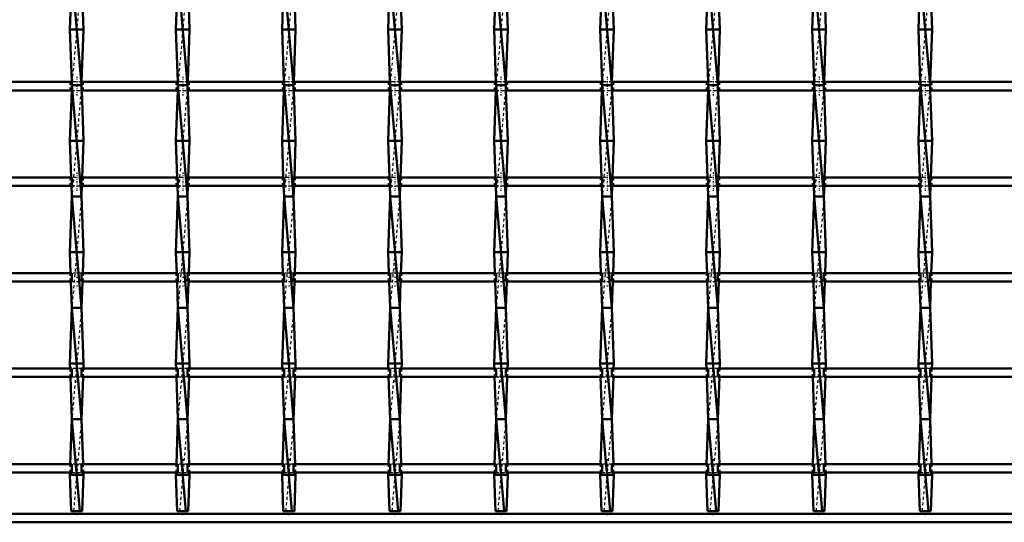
# Model space of a CAD drawing. Header units: millimetres. Extents: x -930 to 585, y -500 to 916.
# Tile 12 of 25: x -173 to 181, y -500 to -319. Entities that reach past the tile are written whole.
import ezdxf

# ---------------------------------------------------------------- set-up
doc = ezdxf.new("R2010")
doc.units = ezdxf.units.MM
doc.linetypes.add('Center', pattern=[1.5, 0.45, -0.5, 0.05, -0.5])
doc.linetypes.add('Dashed', pattern=[2, 1, -1])
for name, color, linetype, lineweight in [('2d ConnectionPoints', 7, 'Continuous', 50), ('AM_0', 7, 'Continuous', 50), ('AM_7', 7, 'Center', 25), ('AM_9', 6, 'Dashed', 25)]:
    doc.layers.add(name, color=color, linetype=linetype, lineweight=lineweight)

# ---------------------------------------------------------------- blocks, each defined once
blk = doc.blocks.new('2_8k67fknqvk04aq9j2rqy1ab9n________0_in_LSSP33034383111100100035010_4')
at = {"layer": 'AM_0'}
for p, q in [((550, -497), (-550, -497)), ((550, -500), (-550, -500))]:
    blk.add_line(p, q, dxfattribs=at)
blk = doc.blocks.new('13_o8d58dubbp01wlplkq8salyfm________0_in_LSSP33034383111100100035010_4')
at = {"layer": 'AM_0'}
for p, q in [((-154.13, -303), (-150.67, -343)), ((-154.4, -310.47), (-154.85, -323)), ((-150.4, -310.47), (-149.95, -323)), ((-149.95, -323), (-154.85, -323)), ((-154.85, -323), (-154.18, -341.8)), ((-149.95, -323), (-150.62, -341.8)), ((-150.67, -343), (-154.13, -343)), ((-154.13, -343), (-150.67, -383)), ((-154.2, -344.8), (-154.85, -363)), ((-150.6, -344.8), (-149.95, -363)), ((-149.95, -363), (-154.85, -363)), ((-154.85, -363), (-154.38, -376.13)), ((-149.95, -363), (-150.42, -376.13)), ((-154.27, -379.13), (-154.13, -383)), ((-150.53, -379.13), (-150.67, -383)), ((-154.13, -383), (-154.85, -403)), ((-154.13, -383), (-150.67, -423)), ((-150.67, -383), (-154.13, -383)), ((-150.67, -383), (-149.95, -403)), ((-149.95, -403), (-154.85, -403)), ((-154.85, -403), (-154.58, -410.46)), ((-149.95, -403), (-150.22, -410.46)), ((-154.47, -413.46), (-154.13, -423)), ((-150.33, -413.46), (-150.67, -423)), ((-154.13, -423), (-154.85, -443)), ((-150.67, -423), (-154.13, -423)), ((-154.13, -423), (-150.67, -463)), ((-150.67, -423), (-149.95, -443)), ((-149.95, -443), (-154.85, -443)), ((-154.85, -443), (-154.79, -444.79)), ((-149.95, -443), (-150.01, -444.79)), ((-154.68, -447.79), (-154.13, -463)), ((-150.12, -447.79), (-150.67, -463)), ((-154.13, -463), (-154.71, -479.12)), ((-154.13, -463), (-151.27, -496)), ((-150.67, -463), (-154.13, -463)), ((-150.67, -463), (-150.09, -479.12)), ((-154.82, -482.12), (-154.85, -483)), ((-154.85, -483), (-154.38, -496)), ((-149.95, -483), (-154.85, -483)), ((-149.95, -483), (-150.42, -496)), ((-149.98, -482.12), (-149.95, -483)), ((-154.38, -496), (-150.42, -496))]:
    blk.add_line(p, q, dxfattribs=at)
at = {"layer": 'AM_9'}
for p, q in [((-150.67, -303), (-154.13, -343)), ((-154.13, -343), (-154.2, -344.8)), ((-154.18, -341.8), (-154.13, -343)), ((-150.67, -343), (-154.13, -383)), ((-150.62, -341.8), (-150.67, -343)), ((-150.67, -343), (-150.6, -344.8)), ((-154.38, -376.13), (-154.27, -379.13)), ((-150.42, -376.13), (-150.53, -379.13)), ((-150.67, -383), (-154.13, -423)), ((-154.58, -410.46), (-154.47, -413.46)), ((-150.22, -410.46), (-150.33, -413.46)), ((-150.67, -423), (-154.13, -463)), ((-154.79, -444.79), (-154.68, -447.79)), ((-150.01, -444.79), (-150.12, -447.79)), ((-150.67, -463), (-153.53, -496)), ((-154.71, -479.12), (-154.82, -482.12)), ((-150.09, -479.12), (-149.98, -482.12))]:
    blk.add_line(p, q, dxfattribs=at)
blk = doc.blocks.new('14_y8zb5zgx9r2gbsbhrsa4bhpbi________0_in_LSSP33034383111100100035010_4')
at = {"layer": 'AM_0'}
for p, q in [((-116.03, -303), (-112.57, -343)), ((-116.3, -310.47), (-116.75, -323)), ((-112.3, -310.47), (-111.85, -323)), ((-116.75, -323), (-116.08, -341.8)), ((-111.85, -323), (-116.75, -323)), ((-111.85, -323), (-112.52, -341.8)), ((-116.03, -343), (-112.57, -383)), ((-112.57, -343), (-116.03, -343)), ((-116.1, -344.8), (-116.75, -363)), ((-112.5, -344.8), (-111.85, -363)), ((-116.75, -363), (-116.28, -376.13)), ((-111.85, -363), (-116.75, -363)), ((-111.85, -363), (-112.32, -376.13)), ((-116.17, -379.13), (-116.03, -383)), ((-112.43, -379.13), (-112.57, -383)), ((-116.03, -383), (-116.75, -403)), ((-116.03, -383), (-112.57, -423)), ((-112.57, -383), (-116.03, -383)), ((-112.57, -383), (-111.85, -403)), ((-111.85, -403), (-116.75, -403)), ((-116.75, -403), (-116.48, -410.46)), ((-111.85, -403), (-112.12, -410.46)), ((-116.37, -413.46), (-116.03, -423)), ((-112.23, -413.46), (-112.57, -423)), ((-116.03, -423), (-116.75, -443)), ((-112.57, -423), (-116.03, -423)), ((-116.03, -423), (-112.57, -463)), ((-112.57, -423), (-111.85, -443)), ((-111.85, -443), (-116.75, -443)), ((-116.75, -443), (-116.69, -444.79)), ((-111.85, -443), (-111.91, -444.79)), ((-116.58, -447.79), (-116.03, -463)), ((-112.02, -447.79), (-112.57, -463)), ((-116.03, -463), (-116.61, -479.12)), ((-116.03, -463), (-113.17, -496)), ((-112.57, -463), (-116.03, -463)), ((-112.57, -463), (-111.99, -479.12)), ((-116.72, -482.12), (-116.75, -483)), ((-116.75, -483), (-116.28, -496)), ((-111.85, -483), (-116.75, -483)), ((-111.85, -483), (-112.32, -496)), ((-111.88, -482.12), (-111.85, -483)), ((-116.28, -496), (-112.32, -496))]:
    blk.add_line(p, q, dxfattribs=at)
at = {"layer": 'AM_9'}
for p, q in [((-112.57, -303), (-116.03, -343)), ((-116.03, -343), (-116.1, -344.8)), ((-116.08, -341.8), (-116.03, -343)), ((-112.57, -343), (-116.03, -383)), ((-112.52, -341.8), (-112.57, -343)), ((-112.57, -343), (-112.5, -344.8)), ((-116.28, -376.13), (-116.17, -379.13)), ((-112.32, -376.13), (-112.43, -379.13)), ((-112.57, -383), (-116.03, -423)), ((-116.48, -410.46), (-116.37, -413.46)), ((-112.12, -410.46), (-112.23, -413.46)), ((-112.57, -423), (-116.03, -463)), ((-116.69, -444.79), (-116.58, -447.79)), ((-111.91, -444.79), (-112.02, -447.79)), ((-112.57, -463), (-115.43, -496)), ((-116.61, -479.12), (-116.72, -482.12)), ((-111.99, -479.12), (-111.88, -482.12))]:
    blk.add_line(p, q, dxfattribs=at)
blk = doc.blocks.new('15_rbihdd1fcfbrmuqq62i9kfrwn________0_in_LSSP33034383111100100035010_4')
at = {"layer": 'AM_0'}
for p, q in [((-77.93, -303), (-74.47, -343)), ((-78.2, -310.47), (-78.65, -323)), ((-74.2, -310.47), (-73.75, -323)), ((-73.75, -323), (-78.65, -323)), ((-78.65, -323), (-77.98, -341.8)), ((-73.75, -323), (-74.42, -341.8)), ((-77.93, -343), (-74.47, -383)), ((-74.47, -343), (-77.93, -343)), ((-78, -344.8), (-78.65, -363)), ((-74.4, -344.8), (-73.75, -363)), ((-78.65, -363), (-78.18, -376.13)), ((-73.75, -363), (-78.65, -363)), ((-73.75, -363), (-74.22, -376.13)), ((-78.07, -379.13), (-77.93, -383)), ((-74.33, -379.13), (-74.47, -383)), ((-77.93, -383), (-78.65, -403)), ((-77.93, -383), (-74.47, -423)), ((-74.47, -383), (-77.93, -383)), ((-74.47, -383), (-73.75, -403)), ((-78.65, -403), (-78.38, -410.46)), ((-73.75, -403), (-78.65, -403)), ((-73.75, -403), (-74.02, -410.46)), ((-78.27, -413.46), (-77.93, -423)), ((-74.13, -413.46), (-74.47, -423)), ((-77.93, -423), (-78.65, -443)), ((-77.93, -423), (-74.47, -463)), ((-74.47, -423), (-77.93, -423)), ((-74.47, -423), (-73.75, -443)), ((-73.75, -443), (-78.65, -443)), ((-78.65, -443), (-78.59, -444.79)), ((-73.75, -443), (-73.81, -444.79)), ((-78.48, -447.79), (-77.93, -463)), ((-73.92, -447.79), (-74.47, -463)), ((-77.93, -463), (-78.51, -479.12)), ((-77.93, -463), (-75.07, -496)), ((-74.47, -463), (-77.93, -463)), ((-74.47, -463), (-73.89, -479.12)), ((-78.62, -482.12), (-78.65, -483)), ((-78.65, -483), (-78.18, -496)), ((-73.75, -483), (-78.65, -483)), ((-73.75, -483), (-74.22, -496)), ((-73.78, -482.12), (-73.75, -483)), ((-78.18, -496), (-74.22, -496))]:
    blk.add_line(p, q, dxfattribs=at)
at = {"layer": 'AM_9'}
for p, q in [((-74.47, -303), (-77.93, -343)), ((-77.93, -343), (-78, -344.8)), ((-77.98, -341.8), (-77.93, -343)), ((-74.47, -343), (-77.93, -383)), ((-74.42, -341.8), (-74.47, -343)), ((-74.47, -343), (-74.4, -344.8)), ((-78.18, -376.13), (-78.07, -379.13)), ((-74.22, -376.13), (-74.33, -379.13)), ((-74.47, -383), (-77.93, -423)), ((-78.38, -410.46), (-78.27, -413.46)), ((-74.02, -410.46), (-74.13, -413.46)), ((-74.47, -423), (-77.93, -463)), ((-78.59, -444.79), (-78.48, -447.79)), ((-73.81, -444.79), (-73.92, -447.79)), ((-74.47, -463), (-77.33, -496)), ((-78.51, -479.12), (-78.62, -482.12)), ((-73.89, -479.12), (-73.78, -482.12))]:
    blk.add_line(p, q, dxfattribs=at)
blk = doc.blocks.new('16_14omasfy45s9i8z0pkptezcca________0_in_LSSP33034383111100100035010_4')
at = {"layer": 'AM_0'}
for p, q in [((-39.83, -303), (-36.37, -343)), ((-40.1, -310.47), (-40.55, -323)), ((-36.1, -310.47), (-35.65, -323)), ((-40.55, -323), (-39.88, -341.8)), ((-35.65, -323), (-40.55, -323)), ((-35.65, -323), (-36.32, -341.8)), ((-39.83, -343), (-36.37, -383)), ((-36.37, -343), (-39.83, -343)), ((-39.9, -344.8), (-40.55, -363)), ((-36.3, -344.8), (-35.65, -363)), ((-40.55, -363), (-40.08, -376.13)), ((-35.65, -363), (-40.55, -363)), ((-35.65, -363), (-36.12, -376.13)), ((-39.97, -379.13), (-39.83, -383)), ((-36.23, -379.13), (-36.37, -383)), ((-39.83, -383), (-40.55, -403)), ((-39.83, -383), (-36.37, -423)), ((-36.37, -383), (-39.83, -383)), ((-36.37, -383), (-35.65, -403)), ((-35.65, -403), (-40.55, -403)), ((-40.55, -403), (-40.28, -410.46)), ((-35.65, -403), (-35.92, -410.46)), ((-40.17, -413.46), (-39.83, -423)), ((-36.03, -413.46), (-36.37, -423)), ((-39.83, -423), (-40.55, -443)), ((-39.83, -423), (-36.37, -463)), ((-36.37, -423), (-39.83, -423)), ((-36.37, -423), (-35.65, -443)), ((-35.65, -443), (-40.55, -443)), ((-40.55, -443), (-40.49, -444.79)), ((-35.65, -443), (-35.71, -444.79)), ((-40.38, -447.79), (-39.83, -463)), ((-35.82, -447.79), (-36.37, -463)), ((-39.83, -463), (-40.41, -479.12)), ((-39.83, -463), (-36.97, -496)), ((-36.37, -463), (-39.83, -463)), ((-36.37, -463), (-35.79, -479.12)), ((-40.52, -482.12), (-40.55, -483)), ((-40.55, -483), (-40.08, -496)), ((-35.65, -483), (-40.55, -483)), ((-35.65, -483), (-36.12, -496)), ((-35.68, -482.12), (-35.65, -483)), ((-40.08, -496), (-36.12, -496))]:
    blk.add_line(p, q, dxfattribs=at)
at = {"layer": 'AM_9'}
for p, q in [((-36.37, -303), (-39.83, -343)), ((-39.83, -343), (-39.9, -344.8)), ((-39.88, -341.8), (-39.83, -343)), ((-36.37, -343), (-39.83, -383)), ((-36.32, -341.8), (-36.37, -343)), ((-36.37, -343), (-36.3, -344.8)), ((-40.08, -376.13), (-39.97, -379.13)), ((-36.12, -376.13), (-36.23, -379.13)), ((-36.37, -383), (-39.83, -423)), ((-40.28, -410.46), (-40.17, -413.46)), ((-35.92, -410.46), (-36.03, -413.46)), ((-36.37, -423), (-39.83, -463)), ((-40.49, -444.79), (-40.38, -447.79)), ((-35.71, -444.79), (-35.82, -447.79)), ((-36.37, -463), (-39.23, -496)), ((-40.41, -479.12), (-40.52, -482.12)), ((-35.79, -479.12), (-35.68, -482.12))]:
    blk.add_line(p, q, dxfattribs=at)
blk = doc.blocks.new('17_7zcc4zy6jz6wo9g7s2486b3vo________0_in_LSSP33034383111100100035010_4')
at = {"layer": 'AM_0'}
for p, q in [((-1.73, -303), (1.73, -343)), ((-2, -310.47), (-2.45, -323)), ((2, -310.47), (2.45, -323)), ((2.45, -323), (-2.45, -323)), ((-2.45, -323), (-1.78, -341.8)), ((2.45, -323), (1.78, -341.8)), ((-1.73, -343), (1.73, -383)), ((1.73, -343), (-1.73, -343)), ((-1.8, -344.8), (-2.45, -363)), ((1.8, -344.8), (2.45, -363)), ((-2.45, -363), (-1.98, -376.13)), ((2.45, -363), (-2.45, -363)), ((2.45, -363), (1.98, -376.13)), ((-1.87, -379.13), (-1.73, -383)), ((1.87, -379.13), (1.73, -383)), ((-1.73, -383), (-2.45, -403)), ((-1.73, -383), (1.73, -423)), ((1.73, -383), (-1.73, -383)), ((1.73, -383), (2.45, -403)), ((-2.45, -403), (-2.18, -410.46)), ((2.45, -403), (-2.45, -403)), ((2.45, -403), (2.18, -410.46)), ((-2.07, -413.46), (-1.73, -423)), ((2.07, -413.46), (1.73, -423)), ((-1.73, -423), (-2.45, -443)), ((1.73, -423), (-1.73, -423)), ((-1.73, -423), (1.73, -463)), ((1.73, -423), (2.45, -443)), ((-2.45, -443), (-2.39, -444.79)), ((2.45, -443), (-2.45, -443)), ((2.45, -443), (2.39, -444.79)), ((-2.28, -447.79), (-1.73, -463)), ((2.28, -447.79), (1.73, -463)), ((-1.73, -463), (-2.31, -479.12)), ((-1.73, -463), (1.13, -496)), ((1.73, -463), (-1.73, -463)), ((1.73, -463), (2.31, -479.12)), ((-2.42, -482.12), (-2.45, -483)), ((2.45, -483), (-2.45, -483)), ((-2.45, -483), (-1.98, -496)), ((2.45, -483), (1.98, -496)), ((2.42, -482.12), (2.45, -483)), ((-1.98, -496), (1.98, -496))]:
    blk.add_line(p, q, dxfattribs=at)
at = {"layer": 'AM_9'}
for p, q in [((1.73, -303), (-1.73, -343)), ((-1.73, -343), (-1.8, -344.8)), ((-1.78, -341.8), (-1.73, -343)), ((1.73, -343), (-1.73, -383)), ((1.78, -341.8), (1.73, -343)), ((1.73, -343), (1.8, -344.8)), ((-1.98, -376.13), (-1.87, -379.13)), ((1.98, -376.13), (1.87, -379.13)), ((1.73, -383), (-1.73, -423)), ((-2.18, -410.46), (-2.07, -413.46)), ((2.18, -410.46), (2.07, -413.46)), ((1.73, -423), (-1.73, -463)), ((-2.39, -444.79), (-2.28, -447.79)), ((2.39, -444.79), (2.28, -447.79)), ((1.73, -463), (-1.13, -496)), ((-2.31, -479.12), (-2.42, -482.12)), ((2.31, -479.12), (2.42, -482.12))]:
    blk.add_line(p, q, dxfattribs=at)
blk = doc.blocks.new('18_hlfilicd4guerwa9xgylpedyx________0_in_LSSP33034383111100100035010_4')
at = {"layer": 'AM_0'}
for p, q in [((36.37, -303), (39.83, -343)), ((36.1, -310.47), (35.65, -323)), ((40.1, -310.47), (40.55, -323)), ((35.65, -323), (36.32, -341.8)), ((40.55, -323), (35.65, -323)), ((40.55, -323), (39.88, -341.8)), ((39.83, -343), (36.37, -343)), ((36.37, -343), (39.83, -383)), ((36.3, -344.8), (35.65, -363)), ((39.9, -344.8), (40.55, -363)), ((40.55, -363), (35.65, -363)), ((35.65, -363), (36.12, -376.13)), ((40.55, -363), (40.08, -376.13)), ((36.23, -379.13), (36.37, -383)), ((39.97, -379.13), (39.83, -383)), ((36.37, -383), (35.65, -403)), ((36.37, -383), (39.83, -423)), ((39.83, -383), (36.37, -383)), ((39.83, -383), (40.55, -403)), ((40.55, -403), (35.65, -403)), ((35.65, -403), (35.92, -410.46)), ((40.55, -403), (40.28, -410.46)), ((36.03, -413.46), (36.37, -423)), ((40.17, -413.46), (39.83, -423)), ((36.37, -423), (35.65, -443)), ((39.83, -423), (36.37, -423)), ((36.37, -423), (39.83, -463)), ((39.83, -423), (40.55, -443)), ((40.55, -443), (35.65, -443)), ((35.65, -443), (35.71, -444.79)), ((40.55, -443), (40.49, -444.79)), ((35.82, -447.79), (36.37, -463)), ((40.38, -447.79), (39.83, -463)), ((36.37, -463), (35.79, -479.12)), ((36.37, -463), (39.23, -496)), ((39.83, -463), (36.37, -463)), ((39.83, -463), (40.41, -479.12)), ((35.68, -482.12), (35.65, -483)), ((35.65, -483), (36.12, -496)), ((40.55, -483), (35.65, -483)), ((40.55, -483), (40.08, -496)), ((40.52, -482.12), (40.55, -483)), ((36.12, -496), (40.08, -496))]:
    blk.add_line(p, q, dxfattribs=at)
at = {"layer": 'AM_9'}
for p, q in [((39.83, -303), (36.37, -343)), ((36.37, -343), (36.3, -344.8)), ((36.32, -341.8), (36.37, -343)), ((39.83, -343), (36.37, -383)), ((39.88, -341.8), (39.83, -343)), ((39.83, -343), (39.9, -344.8)), ((36.12, -376.13), (36.23, -379.13)), ((40.08, -376.13), (39.97, -379.13)), ((39.83, -383), (36.37, -423)), ((35.92, -410.46), (36.03, -413.46)), ((40.28, -410.46), (40.17, -413.46)), ((39.83, -423), (36.37, -463)), ((35.71, -444.79), (35.82, -447.79)), ((40.49, -444.79), (40.38, -447.79)), ((39.83, -463), (36.97, -496)), ((35.79, -479.12), (35.68, -482.12)), ((40.41, -479.12), (40.52, -482.12))]:
    blk.add_line(p, q, dxfattribs=at)
blk = doc.blocks.new('19_oxi4ptj7mbkmu2qil0xpijvap________0_in_LSSP33034383111100100035010_4')
at = {"layer": 'AM_0'}
for p, q in [((74.47, -303), (77.93, -343)), ((74.2, -310.47), (73.75, -323)), ((78.2, -310.47), (78.65, -323)), ((73.75, -323), (74.42, -341.8)), ((78.65, -323), (73.75, -323)), ((78.65, -323), (77.98, -341.8)), ((74.47, -343), (77.93, -383)), ((77.93, -343), (74.47, -343)), ((74.4, -344.8), (73.75, -363)), ((78, -344.8), (78.65, -363)), ((73.75, -363), (74.22, -376.13)), ((78.65, -363), (73.75, -363)), ((78.65, -363), (78.18, -376.13)), ((74.33, -379.13), (74.47, -383)), ((78.07, -379.13), (77.93, -383)), ((74.47, -383), (73.75, -403)), ((74.47, -383), (77.93, -423)), ((77.93, -383), (74.47, -383)), ((77.93, -383), (78.65, -403)), ((73.75, -403), (74.02, -410.46)), ((78.65, -403), (73.75, -403)), ((78.65, -403), (78.38, -410.46)), ((74.13, -413.46), (74.47, -423)), ((78.27, -413.46), (77.93, -423)), ((74.47, -423), (73.75, -443)), ((74.47, -423), (77.93, -463)), ((77.93, -423), (74.47, -423)), ((77.93, -423), (78.65, -443)), ((73.75, -443), (73.81, -444.79)), ((78.65, -443), (73.75, -443)), ((78.65, -443), (78.59, -444.79)), ((73.92, -447.79), (74.47, -463)), ((78.48, -447.79), (77.93, -463)), ((74.47, -463), (73.89, -479.12)), ((74.47, -463), (77.33, -496)), ((77.93, -463), (74.47, -463)), ((77.93, -463), (78.51, -479.12)), ((73.78, -482.12), (73.75, -483)), ((78.65, -483), (73.75, -483)), ((73.75, -483), (74.22, -496)), ((78.65, -483), (78.18, -496)), ((78.62, -482.12), (78.65, -483)), ((74.22, -496), (78.18, -496))]:
    blk.add_line(p, q, dxfattribs=at)
at = {"layer": 'AM_9'}
for p, q in [((77.93, -303), (74.47, -343)), ((74.47, -343), (74.4, -344.8)), ((74.42, -341.8), (74.47, -343)), ((77.93, -343), (74.47, -383)), ((77.98, -341.8), (77.93, -343)), ((77.93, -343), (78, -344.8)), ((74.22, -376.13), (74.33, -379.13)), ((78.18, -376.13), (78.07, -379.13)), ((77.93, -383), (74.47, -423)), ((74.02, -410.46), (74.13, -413.46)), ((78.38, -410.46), (78.27, -413.46)), ((77.93, -423), (74.47, -463)), ((73.81, -444.79), (73.92, -447.79)), ((78.59, -444.79), (78.48, -447.79)), ((77.93, -463), (75.07, -496)), ((73.89, -479.12), (73.78, -482.12)), ((78.51, -479.12), (78.62, -482.12))]:
    blk.add_line(p, q, dxfattribs=at)
blk = doc.blocks.new('20_8j4o906fjazagonptsg2bfkdk________0_in_LSSP33034383111100100035010_4')
at = {"layer": 'AM_0'}
for p, q in [((112.57, -303), (116.03, -343)), ((112.3, -310.47), (111.85, -323)), ((116.3, -310.47), (116.75, -323)), ((116.75, -323), (111.85, -323)), ((111.85, -323), (112.52, -341.8)), ((116.75, -323), (116.08, -341.8)), ((116.03, -343), (112.57, -343)), ((112.57, -343), (116.03, -383)), ((112.5, -344.8), (111.85, -363)), ((116.1, -344.8), (116.75, -363)), ((116.75, -363), (111.85, -363)), ((111.85, -363), (112.32, -376.13)), ((116.75, -363), (116.28, -376.13)), ((112.43, -379.13), (112.57, -383)), ((116.17, -379.13), (116.03, -383)), ((112.57, -383), (111.85, -403)), ((112.57, -383), (116.03, -423)), ((116.03, -383), (112.57, -383)), ((116.03, -383), (116.75, -403)), ((116.75, -403), (111.85, -403)), ((111.85, -403), (112.12, -410.46)), ((116.75, -403), (116.48, -410.46)), ((112.23, -413.46), (112.57, -423)), ((116.37, -413.46), (116.03, -423)), ((112.57, -423), (111.85, -443)), ((112.57, -423), (116.03, -463)), ((116.03, -423), (112.57, -423)), ((116.03, -423), (116.75, -443)), ((116.75, -443), (111.85, -443)), ((111.85, -443), (111.91, -444.79)), ((116.75, -443), (116.69, -444.79)), ((112.02, -447.79), (112.57, -463)), ((116.58, -447.79), (116.03, -463)), ((112.57, -463), (111.99, -479.12)), ((112.57, -463), (115.43, -496)), ((116.03, -463), (112.57, -463)), ((116.03, -463), (116.61, -479.12)), ((111.88, -482.12), (111.85, -483)), ((111.85, -483), (112.32, -496)), ((116.75, -483), (111.85, -483)), ((116.75, -483), (116.28, -496)), ((116.72, -482.12), (116.75, -483)), ((112.32, -496), (116.28, -496))]:
    blk.add_line(p, q, dxfattribs=at)
at = {"layer": 'AM_9'}
for p, q in [((116.03, -303), (112.57, -343)), ((112.57, -343), (112.5, -344.8)), ((112.52, -341.8), (112.57, -343)), ((116.03, -343), (112.57, -383)), ((116.08, -341.8), (116.03, -343)), ((116.03, -343), (116.1, -344.8)), ((112.32, -376.13), (112.43, -379.13)), ((116.28, -376.13), (116.17, -379.13)), ((116.03, -383), (112.57, -423)), ((112.12, -410.46), (112.23, -413.46)), ((116.48, -410.46), (116.37, -413.46)), ((116.03, -423), (112.57, -463)), ((111.91, -444.79), (112.02, -447.79)), ((116.69, -444.79), (116.58, -447.79)), ((116.03, -463), (113.17, -496)), ((111.99, -479.12), (111.88, -482.12)), ((116.61, -479.12), (116.72, -482.12))]:
    blk.add_line(p, q, dxfattribs=at)
blk = doc.blocks.new('21_5pmekf3v3odtcnmalnlyg4ugn________0_in_LSSP33034383111100100035010_4')
at = {"layer": 'AM_0'}
for p, q in [((150.67, -303), (154.13, -343)), ((150.4, -310.47), (149.95, -323)), ((154.4, -310.47), (154.85, -323)), ((149.95, -323), (150.62, -341.8)), ((154.85, -323), (149.95, -323)), ((154.85, -323), (154.18, -341.8)), ((150.67, -343), (154.13, -383)), ((154.13, -343), (150.67, -343)), ((150.6, -344.8), (149.95, -363)), ((154.2, -344.8), (154.85, -363)), ((149.95, -363), (150.42, -376.13)), ((154.85, -363), (149.95, -363)), ((154.85, -363), (154.38, -376.13)), ((150.53, -379.13), (150.67, -383)), ((154.27, -379.13), (154.13, -383)), ((150.67, -383), (149.95, -403)), ((150.67, -383), (154.13, -423)), ((154.13, -383), (150.67, -383)), ((154.13, -383), (154.85, -403)), ((154.85, -403), (149.95, -403)), ((149.95, -403), (150.22, -410.46)), ((154.85, -403), (154.58, -410.46)), ((150.33, -413.46), (150.67, -423)), ((154.47, -413.46), (154.13, -423)), ((150.67, -423), (149.95, -443)), ((150.67, -423), (154.13, -463)), ((154.13, -423), (150.67, -423)), ((154.13, -423), (154.85, -443)), ((154.85, -443), (149.95, -443)), ((149.95, -443), (150.01, -444.79)), ((154.85, -443), (154.79, -444.79)), ((150.12, -447.79), (150.67, -463)), ((154.68, -447.79), (154.13, -463)), ((150.67, -463), (150.09, -479.12)), ((150.67, -463), (153.53, -496)), ((154.13, -463), (150.67, -463)), ((154.13, -463), (154.71, -479.12)), ((149.98, -482.12), (149.95, -483)), ((154.85, -483), (149.95, -483)), ((149.95, -483), (150.42, -496)), ((154.85, -483), (154.38, -496)), ((154.82, -482.12), (154.85, -483)), ((150.42, -496), (154.38, -496))]:
    blk.add_line(p, q, dxfattribs=at)
at = {"layer": 'AM_9'}
for p, q in [((154.13, -303), (150.67, -343)), ((150.67, -343), (150.6, -344.8)), ((150.62, -341.8), (150.67, -343)), ((154.13, -343), (150.67, -383)), ((154.18, -341.8), (154.13, -343)), ((154.13, -343), (154.2, -344.8)), ((150.42, -376.13), (150.53, -379.13)), ((154.38, -376.13), (154.27, -379.13)), ((154.13, -383), (150.67, -423)), ((150.22, -410.46), (150.33, -413.46)), ((154.58, -410.46), (154.47, -413.46)), ((154.13, -423), (150.67, -463)), ((150.01, -444.79), (150.12, -447.79)), ((154.79, -444.79), (154.68, -447.79)), ((154.13, -463), (151.27, -496)), ((150.09, -479.12), (149.98, -482.12)), ((154.71, -479.12), (154.82, -482.12))]:
    blk.add_line(p, q, dxfattribs=at)
blk = doc.blocks.new('33_uhecnd4jz4p141fk5y3w17caf________0_in_LSSP33034383111100100035010_4')
at = {"layer": 'AM_0'}
for p, q in [((-154.13, -479.12), (-188.77, -479.12)), ((-154.13, -479.12), (-154.13, -482.12)), ((-116.03, -479.12), (-150.67, -479.12)), ((-150.67, -482.12), (-150.67, -479.12)), ((-116.03, -479.12), (-116.03, -482.12)), ((-112.57, -482.12), (-112.57, -479.12)), ((-77.93, -479.12), (-112.57, -479.12)), ((-77.93, -479.12), (-77.93, -482.12)), ((-74.47, -482.12), (-74.47, -479.12)), ((-39.83, -479.12), (-74.47, -479.12)), ((-39.83, -479.12), (-39.83, -482.12)), ((-36.37, -482.12), (-36.37, -479.12)), ((-1.73, -479.12), (-36.37, -479.12)), ((-1.73, -479.12), (-1.73, -482.12)), ((1.73, -482.12), (1.73, -479.12)), ((36.37, -479.12), (1.73, -479.12)), ((36.37, -479.12), (36.37, -482.12)), ((39.83, -482.12), (39.83, -479.12)), ((74.47, -479.12), (39.83, -479.12)), ((74.47, -479.12), (74.47, -482.12)), ((77.93, -482.12), (77.93, -479.12)), ((112.57, -479.12), (77.93, -479.12)), ((112.57, -479.12), (112.57, -482.12)), ((150.67, -479.12), (116.03, -479.12)), ((116.03, -482.12), (116.03, -479.12)), ((150.67, -479.12), (150.67, -482.12)), ((188.77, -479.12), (154.13, -479.12)), ((154.13, -482.12), (154.13, -479.12)), ((-154.13, -482.12), (-188.77, -482.12)), ((-116.03, -482.12), (-150.67, -482.12)), ((-77.93, -482.12), (-112.57, -482.12)), ((-39.83, -482.12), (-74.47, -482.12)), ((-1.73, -482.12), (-36.37, -482.12)), ((36.37, -482.12), (1.73, -482.12)), ((74.47, -482.12), (39.83, -482.12)), ((112.57, -482.12), (77.93, -482.12)), ((150.67, -482.12), (116.03, -482.12)), ((188.77, -482.12), (154.13, -482.12))]:
    blk.add_line(p, q, dxfattribs=at)
at = {"layer": 'AM_7'}
for p, q in [((-152.4, -477.32), (-152.4, -483.92)), ((-114.3, -477.32), (-114.3, -483.92)), ((-76.2, -477.32), (-76.2, -483.92)), ((-38.1, -477.32), (-38.1, -483.92)), ((0, -477.32), (0, -483.92)), ((38.1, -477.32), (38.1, -483.92)), ((76.2, -477.32), (76.2, -483.92)), ((114.3, -477.32), (114.3, -483.92)), ((152.4, -477.32), (152.4, -483.92))]:
    blk.add_line(p, q, dxfattribs=at)
at = {"layer": 'AM_9'}
for p, q in [((-154.85, -479.12), (-154.85, -482.12)), ((-150.67, -479.12), (-154.13, -479.12)), ((-149.95, -482.12), (-149.95, -479.12)), ((-116.75, -479.12), (-116.75, -482.12)), ((-112.57, -479.12), (-116.03, -479.12)), ((-111.85, -482.12), (-111.85, -479.12)), ((-78.65, -479.12), (-78.65, -482.12)), ((-74.47, -479.12), (-77.93, -479.12)), ((-73.75, -482.12), (-73.75, -479.12)), ((-40.55, -479.12), (-40.55, -482.12)), ((-36.37, -479.12), (-39.83, -479.12)), ((-35.65, -482.12), (-35.65, -479.12)), ((-2.45, -479.12), (-2.45, -482.12)), ((1.73, -479.12), (-1.73, -479.12)), ((2.45, -482.12), (2.45, -479.12)), ((35.65, -479.12), (35.65, -482.12)), ((39.83, -479.12), (36.37, -479.12)), ((40.55, -482.12), (40.55, -479.12)), ((73.75, -479.12), (73.75, -482.12)), ((77.93, -479.12), (74.47, -479.12)), ((78.65, -482.12), (78.65, -479.12)), ((111.85, -479.12), (111.85, -482.12)), ((116.03, -479.12), (112.57, -479.12)), ((116.75, -482.12), (116.75, -479.12)), ((149.95, -479.12), (149.95, -482.12)), ((154.13, -479.12), (150.67, -479.12)), ((154.85, -482.12), (154.85, -479.12)), ((-154.13, -482.12), (-150.67, -482.12)), ((-116.03, -482.12), (-112.57, -482.12)), ((-77.93, -482.12), (-74.47, -482.12)), ((-39.83, -482.12), (-36.37, -482.12)), ((-1.73, -482.12), (1.73, -482.12)), ((36.37, -482.12), (39.83, -482.12)), ((74.47, -482.12), (77.93, -482.12)), ((112.57, -482.12), (116.03, -482.12)), ((150.67, -482.12), (154.13, -482.12))]:
    blk.add_line(p, q, dxfattribs=at)
blk = doc.blocks.new('34_xjidcmd2dlezy7dk87mmny39c________0_in_LSSP33034383111100100035010_4')
at = {"layer": 'AM_0'}
for p, q in [((-154.13, -444.79), (-188.77, -444.79)), ((-154.13, -444.79), (-154.13, -447.79)), ((-116.03, -444.79), (-150.67, -444.79)), ((-150.67, -447.79), (-150.67, -444.79)), ((-116.03, -444.79), (-116.03, -447.79)), ((-112.57, -447.79), (-112.57, -444.79)), ((-77.93, -444.79), (-112.57, -444.79)), ((-77.93, -444.79), (-77.93, -447.79)), ((-74.47, -447.79), (-74.47, -444.79)), ((-39.83, -444.79), (-74.47, -444.79)), ((-39.83, -444.79), (-39.83, -447.79)), ((-36.37, -447.79), (-36.37, -444.79)), ((-1.73, -444.79), (-36.37, -444.79)), ((-1.73, -444.79), (-1.73, -447.79)), ((1.73, -447.79), (1.73, -444.79)), ((36.37, -444.79), (1.73, -444.79)), ((36.37, -444.79), (36.37, -447.79)), ((39.83, -447.79), (39.83, -444.79)), ((74.47, -444.79), (39.83, -444.79)), ((74.47, -444.79), (74.47, -447.79)), ((77.93, -447.79), (77.93, -444.79)), ((112.57, -444.79), (77.93, -444.79)), ((112.57, -444.79), (112.57, -447.79)), ((116.03, -447.79), (116.03, -444.79)), ((150.67, -444.79), (116.03, -444.79)), ((150.67, -444.79), (150.67, -447.79)), ((188.77, -444.79), (154.13, -444.79)), ((154.13, -447.79), (154.13, -444.79)), ((-154.13, -447.79), (-188.77, -447.79)), ((-116.03, -447.79), (-150.67, -447.79)), ((-77.93, -447.79), (-112.57, -447.79)), ((-39.83, -447.79), (-74.47, -447.79)), ((-1.73, -447.79), (-36.37, -447.79)), ((36.37, -447.79), (1.73, -447.79)), ((74.47, -447.79), (39.83, -447.79)), ((112.57, -447.79), (77.93, -447.79)), ((150.67, -447.79), (116.03, -447.79)), ((188.77, -447.79), (154.13, -447.79))]:
    blk.add_line(p, q, dxfattribs=at)
at = {"layer": 'AM_7'}
for p, q in [((-152.4, -442.99), (-152.4, -449.59)), ((-114.3, -442.99), (-114.3, -449.59)), ((-76.2, -442.99), (-76.2, -449.59)), ((-38.1, -442.99), (-38.1, -449.59)), ((0, -442.99), (0, -449.59)), ((38.1, -442.99), (38.1, -449.59)), ((76.2, -442.99), (76.2, -449.59)), ((114.3, -442.99), (114.3, -449.59)), ((152.4, -442.99), (152.4, -449.59))]:
    blk.add_line(p, q, dxfattribs=at)
at = {"layer": 'AM_9'}
for p, q in [((-154.85, -444.79), (-154.85, -447.79)), ((-150.67, -444.79), (-154.13, -444.79)), ((-149.95, -447.79), (-149.95, -444.79)), ((-116.75, -444.79), (-116.75, -447.79)), ((-112.57, -444.79), (-116.03, -444.79)), ((-111.85, -447.79), (-111.85, -444.79)), ((-78.65, -444.79), (-78.65, -447.79)), ((-74.47, -444.79), (-77.93, -444.79)), ((-73.75, -447.79), (-73.75, -444.79)), ((-40.55, -444.79), (-40.55, -447.79)), ((-36.37, -444.79), (-39.83, -444.79)), ((-35.65, -447.79), (-35.65, -444.79)), ((-2.45, -444.79), (-2.45, -447.79)), ((1.73, -444.79), (-1.73, -444.79)), ((2.45, -447.79), (2.45, -444.79)), ((35.65, -444.79), (35.65, -447.79)), ((39.83, -444.79), (36.37, -444.79)), ((40.55, -447.79), (40.55, -444.79)), ((73.75, -444.79), (73.75, -447.79)), ((77.93, -444.79), (74.47, -444.79)), ((78.65, -447.79), (78.65, -444.79)), ((111.85, -444.79), (111.85, -447.79)), ((116.03, -444.79), (112.57, -444.79)), ((116.75, -447.79), (116.75, -444.79)), ((149.95, -444.79), (149.95, -447.79)), ((154.13, -444.79), (150.67, -444.79)), ((154.85, -447.79), (154.85, -444.79)), ((-154.13, -447.79), (-150.67, -447.79)), ((-116.03, -447.79), (-112.57, -447.79)), ((-77.93, -447.79), (-74.47, -447.79)), ((-39.83, -447.79), (-36.37, -447.79)), ((-1.73, -447.79), (1.73, -447.79)), ((36.37, -447.79), (39.83, -447.79)), ((74.47, -447.79), (77.93, -447.79)), ((112.57, -447.79), (116.03, -447.79)), ((150.67, -447.79), (154.13, -447.79))]:
    blk.add_line(p, q, dxfattribs=at)
blk = doc.blocks.new('35_6cf5dd1tgvpwl2tubl1sp0fdi________0_in_LSSP33034383111100100035010_4')
at = {"layer": 'AM_0'}
for p, q in [((-154.13, -410.46), (-188.77, -410.46)), ((-154.13, -413.46), (-188.77, -413.46)), ((-154.13, -410.46), (-154.13, -413.46)), ((-150.67, -413.46), (-150.67, -410.46)), ((-116.03, -410.46), (-150.67, -410.46)), ((-116.03, -413.46), (-150.67, -413.46)), ((-116.03, -410.46), (-116.03, -413.46)), ((-112.57, -413.46), (-112.57, -410.46)), ((-77.93, -410.46), (-112.57, -410.46)), ((-77.93, -413.46), (-112.57, -413.46)), ((-77.93, -410.46), (-77.93, -413.46)), ((-74.47, -413.46), (-74.47, -410.46)), ((-39.83, -410.46), (-74.47, -410.46)), ((-39.83, -413.46), (-74.47, -413.46)), ((-39.83, -410.46), (-39.83, -413.46)), ((-36.37, -413.46), (-36.37, -410.46)), ((-1.73, -410.46), (-36.37, -410.46)), ((-1.73, -413.46), (-36.37, -413.46)), ((-1.73, -410.46), (-1.73, -413.46)), ((1.73, -413.46), (1.73, -410.46)), ((36.37, -410.46), (1.73, -410.46)), ((36.37, -413.46), (1.73, -413.46)), ((36.37, -410.46), (36.37, -413.46)), ((39.83, -413.46), (39.83, -410.46)), ((74.47, -410.46), (39.83, -410.46)), ((74.47, -413.46), (39.83, -413.46)), ((74.47, -410.46), (74.47, -413.46)), ((77.93, -413.46), (77.93, -410.46)), ((112.57, -410.46), (77.93, -410.46)), ((112.57, -413.46), (77.93, -413.46)), ((112.57, -410.46), (112.57, -413.46)), ((116.03, -413.46), (116.03, -410.46)), ((150.67, -410.46), (116.03, -410.46)), ((150.67, -413.46), (116.03, -413.46)), ((150.67, -410.46), (150.67, -413.46)), ((188.77, -410.46), (154.13, -410.46)), ((154.13, -413.46), (154.13, -410.46)), ((188.77, -413.46), (154.13, -413.46))]:
    blk.add_line(p, q, dxfattribs=at)
at = {"layer": 'AM_7'}
for p, q in [((-152.4, -408.66), (-152.4, -415.26)), ((-114.3, -408.66), (-114.3, -415.26)), ((-76.2, -408.66), (-76.2, -415.26)), ((-38.1, -408.66), (-38.1, -415.26)), ((0, -408.66), (0, -415.26)), ((38.1, -408.66), (38.1, -415.26)), ((76.2, -408.66), (76.2, -415.26)), ((114.3, -408.66), (114.3, -415.26)), ((152.4, -408.66), (152.4, -415.26))]:
    blk.add_line(p, q, dxfattribs=at)
at = {"layer": 'AM_9'}
for p, q in [((-154.85, -410.46), (-154.85, -413.46)), ((-150.67, -410.46), (-154.13, -410.46)), ((-154.13, -413.46), (-150.67, -413.46)), ((-149.95, -413.46), (-149.95, -410.46)), ((-116.75, -410.46), (-116.75, -413.46)), ((-112.57, -410.46), (-116.03, -410.46)), ((-116.03, -413.46), (-112.57, -413.46)), ((-111.85, -413.46), (-111.85, -410.46)), ((-78.65, -410.46), (-78.65, -413.46)), ((-74.47, -410.46), (-77.93, -410.46)), ((-77.93, -413.46), (-74.47, -413.46)), ((-73.75, -413.46), (-73.75, -410.46)), ((-40.55, -410.46), (-40.55, -413.46)), ((-36.37, -410.46), (-39.83, -410.46)), ((-39.83, -413.46), (-36.37, -413.46)), ((-35.65, -413.46), (-35.65, -410.46)), ((-2.45, -410.46), (-2.45, -413.46)), ((1.73, -410.46), (-1.73, -410.46)), ((-1.73, -413.46), (1.73, -413.46)), ((2.45, -413.46), (2.45, -410.46)), ((35.65, -410.46), (35.65, -413.46)), ((39.83, -410.46), (36.37, -410.46)), ((36.37, -413.46), (39.83, -413.46)), ((40.55, -413.46), (40.55, -410.46)), ((73.75, -410.46), (73.75, -413.46)), ((77.93, -410.46), (74.47, -410.46)), ((74.47, -413.46), (77.93, -413.46)), ((78.65, -413.46), (78.65, -410.46)), ((111.85, -410.46), (111.85, -413.46)), ((116.03, -410.46), (112.57, -410.46)), ((112.57, -413.46), (116.03, -413.46)), ((116.75, -413.46), (116.75, -410.46)), ((149.95, -410.46), (149.95, -413.46)), ((154.13, -410.46), (150.67, -410.46)), ((150.67, -413.46), (154.13, -413.46)), ((154.85, -413.46), (154.85, -410.46))]:
    blk.add_line(p, q, dxfattribs=at)
blk = doc.blocks.new('36_2fl3lo1q7yeb8e7tmlr15whzo________0_in_LSSP33034383111100100035010_4')
at = {"layer": 'AM_0'}
for p, q in [((-154.13, -376.13), (-188.77, -376.13)), ((-154.13, -376.13), (-154.13, -379.13)), ((-116.03, -376.13), (-150.67, -376.13)), ((-150.67, -379.13), (-150.67, -376.13)), ((-116.03, -376.13), (-116.03, -379.13)), ((-112.57, -379.13), (-112.57, -376.13)), ((-77.93, -376.13), (-112.57, -376.13)), ((-77.93, -376.13), (-77.93, -379.13)), ((-74.47, -379.13), (-74.47, -376.13)), ((-39.83, -376.13), (-74.47, -376.13)), ((-39.83, -376.13), (-39.83, -379.13)), ((-36.37, -379.13), (-36.37, -376.13)), ((-1.73, -376.13), (-36.37, -376.13)), ((-1.73, -376.13), (-1.73, -379.13)), ((1.73, -379.13), (1.73, -376.13)), ((36.37, -376.13), (1.73, -376.13)), ((36.37, -376.13), (36.37, -379.13)), ((39.83, -379.13), (39.83, -376.13)), ((74.47, -376.13), (39.83, -376.13)), ((74.47, -376.13), (74.47, -379.13)), ((77.93, -379.13), (77.93, -376.13)), ((112.57, -376.13), (77.93, -376.13)), ((112.57, -376.13), (112.57, -379.13)), ((150.67, -376.13), (116.03, -376.13)), ((116.03, -379.13), (116.03, -376.13)), ((150.67, -376.13), (150.67, -379.13)), ((188.77, -376.13), (154.13, -376.13)), ((154.13, -379.13), (154.13, -376.13)), ((-154.13, -379.13), (-188.77, -379.13)), ((-116.03, -379.13), (-150.67, -379.13)), ((-77.93, -379.13), (-112.57, -379.13)), ((-39.83, -379.13), (-74.47, -379.13)), ((-1.73, -379.13), (-36.37, -379.13)), ((36.37, -379.13), (1.73, -379.13)), ((74.47, -379.13), (39.83, -379.13)), ((112.57, -379.13), (77.93, -379.13)), ((150.67, -379.13), (116.03, -379.13)), ((188.77, -379.13), (154.13, -379.13))]:
    blk.add_line(p, q, dxfattribs=at)
at = {"layer": 'AM_7'}
for p, q in [((-152.4, -374.33), (-152.4, -380.93)), ((-114.3, -374.33), (-114.3, -380.93)), ((-76.2, -374.33), (-76.2, -380.93)), ((-38.1, -374.33), (-38.1, -380.93)), ((0, -374.33), (0, -380.93)), ((38.1, -374.33), (38.1, -380.93)), ((76.2, -374.33), (76.2, -380.93)), ((114.3, -374.33), (114.3, -380.93)), ((152.4, -374.33), (152.4, -380.93))]:
    blk.add_line(p, q, dxfattribs=at)
at = {"layer": 'AM_9'}
for p, q in [((-154.85, -376.13), (-154.85, -379.13)), ((-150.67, -376.13), (-154.13, -376.13)), ((-149.95, -379.13), (-149.95, -376.13)), ((-116.75, -376.13), (-116.75, -379.13)), ((-112.57, -376.13), (-116.03, -376.13)), ((-111.85, -379.13), (-111.85, -376.13)), ((-78.65, -376.13), (-78.65, -379.13)), ((-74.47, -376.13), (-77.93, -376.13)), ((-73.75, -379.13), (-73.75, -376.13)), ((-40.55, -376.13), (-40.55, -379.13)), ((-36.37, -376.13), (-39.83, -376.13)), ((-35.65, -379.13), (-35.65, -376.13)), ((-2.45, -376.13), (-2.45, -379.13)), ((1.73, -376.13), (-1.73, -376.13)), ((2.45, -379.13), (2.45, -376.13)), ((35.65, -376.13), (35.65, -379.13)), ((39.83, -376.13), (36.37, -376.13)), ((40.55, -379.13), (40.55, -376.13)), ((73.75, -376.13), (73.75, -379.13)), ((77.93, -376.13), (74.47, -376.13)), ((78.65, -379.13), (78.65, -376.13)), ((111.85, -376.13), (111.85, -379.13)), ((116.03, -376.13), (112.57, -376.13)), ((116.75, -379.13), (116.75, -376.13)), ((149.95, -376.13), (149.95, -379.13)), ((154.13, -376.13), (150.67, -376.13)), ((154.85, -379.13), (154.85, -376.13)), ((-154.13, -379.13), (-150.67, -379.13)), ((-116.03, -379.13), (-112.57, -379.13)), ((-77.93, -379.13), (-74.47, -379.13)), ((-39.83, -379.13), (-36.37, -379.13)), ((-1.73, -379.13), (1.73, -379.13)), ((36.37, -379.13), (39.83, -379.13)), ((74.47, -379.13), (77.93, -379.13)), ((112.57, -379.13), (116.03, -379.13)), ((150.67, -379.13), (154.13, -379.13))]:
    blk.add_line(p, q, dxfattribs=at)
blk = doc.blocks.new('37_r10w7rstc52ofuk3t30cxg9qa________0_in_LSSP33034383111100100035010_4')
at = {"layer": 'AM_0'}
for p, q in [((-154.13, -341.8), (-188.77, -341.8)), ((-154.13, -341.8), (-154.13, -344.8)), ((-150.67, -344.8), (-150.67, -341.8)), ((-116.03, -341.8), (-150.67, -341.8)), ((-116.03, -341.8), (-116.03, -344.8)), ((-112.57, -344.8), (-112.57, -341.8)), ((-77.93, -341.8), (-112.57, -341.8)), ((-77.93, -341.8), (-77.93, -344.8)), ((-74.47, -344.8), (-74.47, -341.8)), ((-39.83, -341.8), (-74.47, -341.8)), ((-39.83, -341.8), (-39.83, -344.8)), ((-36.37, -344.8), (-36.37, -341.8)), ((-1.73, -341.8), (-36.37, -341.8)), ((-1.73, -341.8), (-1.73, -344.8)), ((1.73, -344.8), (1.73, -341.8)), ((36.37, -341.8), (1.73, -341.8)), ((36.37, -341.8), (36.37, -344.8)), ((39.83, -344.8), (39.83, -341.8)), ((74.47, -341.8), (39.83, -341.8)), ((74.47, -341.8), (74.47, -344.8)), ((77.93, -344.8), (77.93, -341.8)), ((112.57, -341.8), (77.93, -341.8)), ((112.57, -341.8), (112.57, -344.8)), ((150.67, -341.8), (116.03, -341.8)), ((116.03, -344.8), (116.03, -341.8)), ((150.67, -341.8), (150.67, -344.8)), ((188.77, -341.8), (154.13, -341.8)), ((154.13, -344.8), (154.13, -341.8)), ((-154.13, -344.8), (-188.77, -344.8)), ((-116.03, -344.8), (-150.67, -344.8)), ((-77.93, -344.8), (-112.57, -344.8)), ((-39.83, -344.8), (-74.47, -344.8)), ((-1.73, -344.8), (-36.37, -344.8)), ((36.37, -344.8), (1.73, -344.8)), ((74.47, -344.8), (39.83, -344.8)), ((112.57, -344.8), (77.93, -344.8)), ((150.67, -344.8), (116.03, -344.8)), ((188.77, -344.8), (154.13, -344.8))]:
    blk.add_line(p, q, dxfattribs=at)
at = {"layer": 'AM_7'}
for p, q in [((-152.4, -340), (-152.4, -346.6)), ((-114.3, -340), (-114.3, -346.6)), ((-76.2, -340), (-76.2, -346.6)), ((-38.1, -340), (-38.1, -346.6)), ((0, -340), (0, -346.6)), ((38.1, -340), (38.1, -346.6)), ((76.2, -340), (76.2, -346.6)), ((114.3, -340), (114.3, -346.6)), ((152.4, -340), (152.4, -346.6))]:
    blk.add_line(p, q, dxfattribs=at)
at = {"layer": 'AM_9'}
for p, q in [((-154.85, -341.8), (-154.85, -344.8)), ((-150.67, -341.8), (-154.13, -341.8)), ((-149.95, -344.8), (-149.95, -341.8)), ((-116.75, -341.8), (-116.75, -344.8)), ((-112.57, -341.8), (-116.03, -341.8)), ((-111.85, -344.8), (-111.85, -341.8)), ((-78.65, -341.8), (-78.65, -344.8)), ((-74.47, -341.8), (-77.93, -341.8)), ((-73.75, -344.8), (-73.75, -341.8)), ((-40.55, -341.8), (-40.55, -344.8)), ((-36.37, -341.8), (-39.83, -341.8)), ((-35.65, -344.8), (-35.65, -341.8)), ((-2.45, -341.8), (-2.45, -344.8)), ((1.73, -341.8), (-1.73, -341.8)), ((2.45, -344.8), (2.45, -341.8)), ((35.65, -341.8), (35.65, -344.8)), ((39.83, -341.8), (36.37, -341.8)), ((40.55, -344.8), (40.55, -341.8)), ((73.75, -341.8), (73.75, -344.8)), ((77.93, -341.8), (74.47, -341.8)), ((78.65, -344.8), (78.65, -341.8)), ((111.85, -341.8), (111.85, -344.8)), ((116.03, -341.8), (112.57, -341.8)), ((116.75, -344.8), (116.75, -341.8)), ((149.95, -341.8), (149.95, -344.8)), ((154.13, -341.8), (150.67, -341.8)), ((154.85, -344.8), (154.85, -341.8)), ((-154.13, -344.8), (-150.67, -344.8)), ((-116.03, -344.8), (-112.57, -344.8)), ((-77.93, -344.8), (-74.47, -344.8)), ((-39.83, -344.8), (-36.37, -344.8)), ((-1.73, -344.8), (1.73, -344.8)), ((36.37, -344.8), (39.83, -344.8)), ((74.47, -344.8), (77.93, -344.8)), ((112.57, -344.8), (116.03, -344.8)), ((150.67, -344.8), (154.13, -344.8))]:
    blk.add_line(p, q, dxfattribs=at)

msp = doc.modelspace()

# ---------------------------------------------------------------- linework, layer by layer
at = {"layer": '2d ConnectionPoints'}
for p in [(-152.4, -497), (-114.3, -497), (-76.2, -497), (-38.1, -497), (0, -497), (38.1, -497), (76.2, -497), (114.3, -497), (152.4, -497)]:
    msp.add_point(p, dxfattribs=at)

# ---------------------------------------------------------------- block references
for name in ['13_o8d58dubbp01wlplkq8salyfm________0_in_LSSP33034383111100100035010_4', '14_y8zb5zgx9r2gbsbhrsa4bhpbi________0_in_LSSP33034383111100100035010_4', '15_rbihdd1fcfbrmuqq62i9kfrwn________0_in_LSSP33034383111100100035010_4', '16_14omasfy45s9i8z0pkptezcca________0_in_LSSP33034383111100100035010_4', '17_7zcc4zy6jz6wo9g7s2486b3vo________0_in_LSSP33034383111100100035010_4', '18_hlfilicd4guerwa9xgylpedyx________0_in_LSSP33034383111100100035010_4', '19_oxi4ptj7mbkmu2qil0xpijvap________0_in_LSSP33034383111100100035010_4', '20_8j4o906fjazagonptsg2bfkdk________0_in_LSSP33034383111100100035010_4', '21_5pmekf3v3odtcnmalnlyg4ugn________0_in_LSSP33034383111100100035010_4', '37_r10w7rstc52ofuk3t30cxg9qa________0_in_LSSP33034383111100100035010_4', '36_2fl3lo1q7yeb8e7tmlr15whzo________0_in_LSSP33034383111100100035010_4', '35_6cf5dd1tgvpwl2tubl1sp0fdi________0_in_LSSP33034383111100100035010_4', '34_xjidcmd2dlezy7dk87mmny39c________0_in_LSSP33034383111100100035010_4', '33_uhecnd4jz4p141fk5y3w17caf________0_in_LSSP33034383111100100035010_4', '2_8k67fknqvk04aq9j2rqy1ab9n________0_in_LSSP33034383111100100035010_4']:
    msp.add_blockref(name, (0, 0))

doc.saveas('drawing.dxf')
